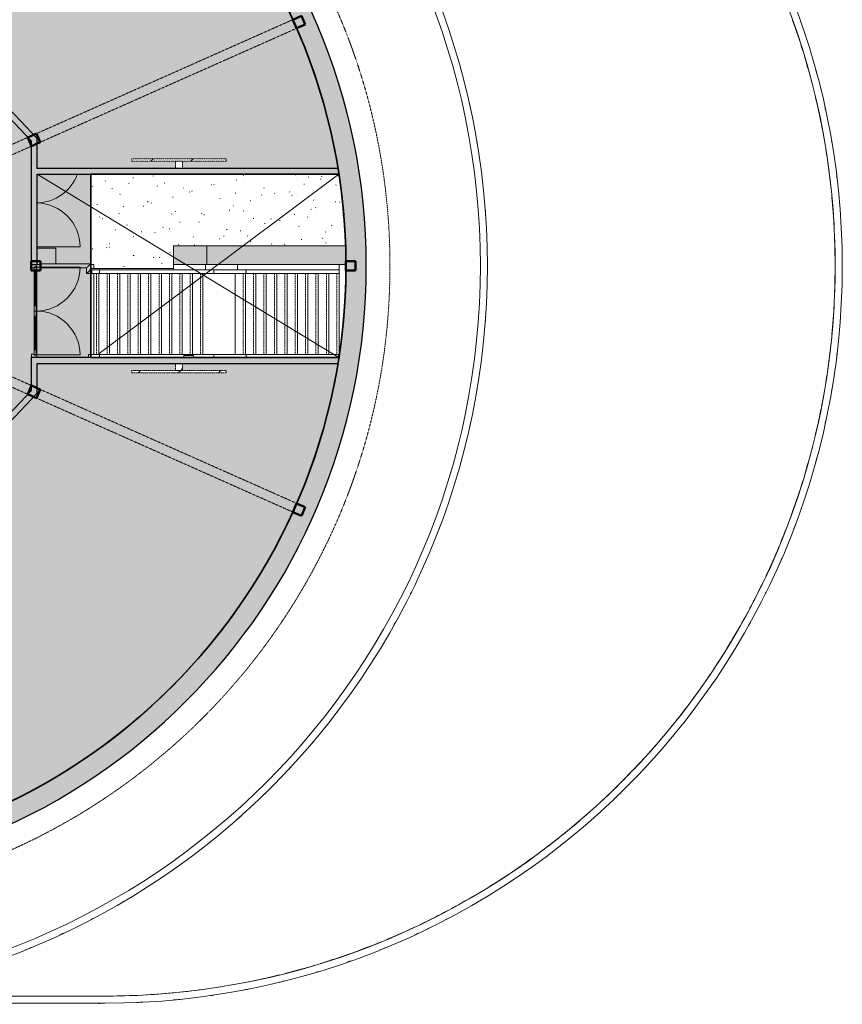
# Model space of a CAD drawing. Header units: millimetres. Extents: x 1000 to 188789, y -4122 to 39732.
# Tile 85 of 86: x 171385 to 188789, y 8476 to 29308. Entities that reach past the tile are written whole.
import ezdxf

# ---------------------------------------------------------------- set-up
doc = ezdxf.new("R2010")
doc.units = ezdxf.units.MM
doc.linetypes.add('THO_hhidden', pattern=[2.5, 1.5, -1])
for name, color, linetype, lineweight, true_color in [('A-AREA-BNDY', 1, 'Continuous', 50, 0xff0000), ('A-DETL', 7, 'Continuous', 13, 0x00a600), ('A-DETL-MBND', 9, 'Continuous', 13, 0x808080)]:
    doc.layers.add(name, color=color, linetype=linetype, lineweight=lineweight, true_color=true_color)
for name, color, linetype, lineweight in [('A-AREA-PATT', 7, 'Continuous', 13), ('A-DETL-GENF', 7, 'Continuous', 13), ('A-DOOR', 7, 'Continuous', 13), ('A-FLOR', 7, 'Continuous', 18), ('A-FLOR-HRAL', 7, 'Continuous', 13), ('A-FLOR-PATT', 7, 'Continuous', 18), ('A-GENM', 7, 'Continuous', 13), ('A-WALL-PATT', 7, 'Continuous', 18), ('I-WALL', 7, 'Continuous', 18), ('S-COLS-SYMB', 7, 'Continuous', 50), ('S-STRS', 7, 'Continuous', 13)]:
    doc.layers.add(name, color=color, linetype=linetype, lineweight=lineweight)
pattern_1 = [(225, (66765.05, 26237.5), (424.264, -424.264), [])]
pattern_2 = [(225, (66765.06, 21962.5), (424.264, -424.264), [])]
pattern_3 = [(17, (107989.74, 0), (206.2996, 638.621), [13.411, -639.389, 13.411, -356.189, -537.6]), (17, (107989.74, 0), (206.2996, 638.621), [-1022.4, 13.411, -524.189]), (48, (107989.74, 0), (-147.3246, 649.3747), [13.411, -632.989, 13.411, -645.789, -531.2]), (48, (107989.74, 0), (-147.3246, 649.3747), [-1305.6, 13.411, -517.789]), (71, (107989.74, 0), (-383.2926, 538.1046), [13.411, -626.589, 13.411, -370.589, -526.4]), (71, (107989.74, 0), (-383.2926, 538.1046), [-1024, 13.411, -512.989])]

# ---------------------------------------------------------------- blocks, each defined once
blk = doc.blocks.new('NLRS_01_GM_WPB_dummy digibord_gen_tho_HW - Digibord-V186-01 1e verdieping BC')
at = {"layer": 'A-GENM', "true_color": 0x808080}
h = blk.add_hatch(dxfattribs=at)
h.set_pattern_fill('FP_131', color=8, style=0, pattern_type=2)
h.set_pattern_definition(pattern_1)
h.paths.add_polyline_path([(-75, 75), (-75, -75), (75, -75), (75, 75)])
h = blk.add_hatch(dxfattribs=at)
h.set_pattern_fill('FP_131', color=8, style=0, pattern_type=2)
h.set_pattern_definition(pattern_1)
h.paths.add_polyline_path([(1000, -75), (-1000, -75), (-1000, -125), (1000, -125)])
at = {"layer": 'A-GENM', "linetype": 'THO_hhidden'}
for p, q in [((75, 75), (-75, 75)), ((-75, 75), (-75, -75)), ((75, -75), (75, 75)), ((1000, -75), (-1000, -75)), ((-1000, -75), (-1000, -125)), ((-1000, -125), (1000, -125)), ((-75, -75), (75, -75)), ((1000, -125), (1000, -75))]:
    blk.add_line(p, q, dxfattribs=at)
blk = doc.blocks.new('NLRS_01_GM_WPB_dummy digibord_gen_tho_HW - Digibord-V198-01 1e verdieping BC')
at = {"layer": 'A-GENM', "true_color": 0x808080}
h = blk.add_hatch(dxfattribs=at)
h.set_pattern_fill('FP_143', color=8, style=0, pattern_type=2)
h.set_pattern_definition(pattern_2)
h.paths.add_polyline_path([(-1000, 125), (-1000, 75), (1000, 75), (1000, 125), (-750, 125)])
h = blk.add_hatch(dxfattribs=at)
h.set_pattern_fill('FP_143', color=8, style=0, pattern_type=2)
h.set_pattern_definition(pattern_2)
h.paths.add_polyline_path([(-75, 75), (-75, -75), (75, -75), (75, 75)])
at = {"layer": 'A-GENM', "linetype": 'THO_hhidden'}
for p, q in [((1000, 125), (-1000, 125)), ((-1000, 125), (-1000, 75)), ((-1000, 75), (1000, 75)), ((75, 75), (-75, 75)), ((-75, 75), (-75, -75)), ((75, -75), (75, 75)), ((1000, 75), (1000, 125)), ((-75, -75), (75, -75))]:
    blk.add_line(p, q, dxfattribs=at)
blk = doc.blocks.new('NLRS_32_DO_WPB_binnen deurkozijn hout_gen_tho - dubbele deur met glas-2297752-01 1e verdieping BC')
at = {"layer": 'A-DOOR'}
for p, q in [((-982, 114), (-915, 114)), ((-932, 0), (-982, 0)), ((-932, 54), (-932, 0)), ((-915, 114), (-915, 54)), ((982, 114), (915, 114)), ((915, 114), (915, 54)), ((932, 54), (932, 0)), ((932, 0), (982, 0))]:
    blk.add_line(p, q, dxfattribs=at)
blk = doc.blocks.new('NLRS_32_DO_UN_deur_gen_tho - deur met glasvlak_ linksdraaiend-2297763-01 1e verdieping BC')
at = {"layer": 'A-DETL-GENF'}
for p, q in [((-465, 40), (465, 40)), ((-465, 40), (-465, 0)), ((-465, 0), (465, 0)), ((465, 40), (465, 0)), ((465, 0), (465, -930))]:
    blk.add_line(p, q, dxfattribs=at)
blk.add_arc((465, 0), 930, 180, 270, dxfattribs=at)
at = {"layer": 'A-GENM', "lineweight": 18}
for p, q in [((-355, 40), (-465, 40)), ((-465, 40), (-465, 0)), ((-465, 0), (-355, 0)), ((-355, 0), (-355, 40)), ((465, 40), (355, 40)), ((355, 40), (355, 0)), ((355, 0), (465, 0)), ((465, 0), (465, 40))]:
    blk.add_line(p, q, dxfattribs=at)
at = {"layer": 'A-GENM'}
for p, q in [((-355, 40), (355, 40)), ((-198, 40), (-355, 40)), ((-355, 40), (224, 40)), ((-355, 0), (355, 0)), ((-198, 0), (-355, 0)), ((-355, 0), (224, 0))]:
    blk.add_line(p, q, dxfattribs=at)
blk = doc.blocks.new('NLRS_32_DO_UN_deur_gen_tho - deur met glasvlak_ rechtsdraaiend-2297769-01 1e verdieping BC')
at = {"layer": 'A-DETL-GENF'}
for p, q in [((-465, 40), (465, 40)), ((-465, 40), (-465, 0)), ((-465, 0), (465, 0)), ((-465, 0), (-465, -930)), ((465, 40), (465, 0))]:
    blk.add_line(p, q, dxfattribs=at)
blk.add_arc((-465, 0), 930, 270, 0, dxfattribs=at)
at = {"layer": 'A-GENM', "lineweight": 18}
for p, q in [((-355, 40), (-465, 40)), ((-465, 40), (-465, 0)), ((-465, 0), (-355, 0)), ((-355, 0), (-355, 40)), ((465, 40), (355, 40)), ((355, 40), (355, 0)), ((355, 0), (465, 0)), ((465, 0), (465, 40))]:
    blk.add_line(p, q, dxfattribs=at)
at = {"layer": 'A-GENM'}
for p, q in [((-355, 40), (355, 40)), ((355, 0), (-355, 0)), ((355, 40), (-224, 40)), ((355, 40), (-224, 40)), ((355, 0), (-224, 0)), ((198, 40), (355, 40)), ((198, 40), (355, 40)), ((198, 0), (355, 0))]:
    blk.add_line(p, q, dxfattribs=at)
blk = doc.blocks.new('NLRS_32_DO_UN_glasvlakvulling_gen_tho - enkelglas-2297768-01 1e verdieping BC')
at = {"layer": 'A-GENM', "true_color": 0xd7e6e6}
blk.add_hatch(color=254, dxfattribs=at).paths.add_polyline_path([(-355, 31), (355, 31), (355, 41), (-355, 41)])
at = {"layer": 'A-GENM', "lineweight": 18}
for p, q in [((355, 41), (-355, 41)), ((-355, 41), (-355, 31)), ((-355, 31), (355, 31)), ((355, 31), (355, 41))]:
    blk.add_line(p, q, dxfattribs=at)
blk = doc.blocks.new('NLRS_28_SCO_UN_koker_gen_bcb - K200_200_12_5-2311152-01 1e verdieping BC')
at = {"layer": 'S-COLS-SYMB'}
for p, q in [((-100, 100), (100, 100)), ((-100, 100), (-100, -100)), ((100, 100), (100, -100)), ((-100, -100), (100, -100))]:
    blk.add_line(p, q, dxfattribs=at)
blk = doc.blocks.new('NLRS_01_GM_WPB_dummy placeholder_gen_tho - garderobe 3000x400x900-2232204-01 1e verdieping BC')
at = {"layer": 'A-DETL-MBND', "true_color": 0xdcf8f8}
blk.add_hatch(color=7, dxfattribs=at).paths.add_polyline_path([(-1417, 200), (-1440, 200), (-1433, -200), (1500, -200), (1500, 200), (-1319, 200)])
at = {"layer": 'A-DETL-MBND'}
for p, q in [((-597, 200), (-1440, 200)), ((1500, -200), (1500, 200)), ((-1433, -200), (1500, -200))]:
    blk.add_line(p, q, dxfattribs=at)
blk = doc.blocks.new('NLRS_01_GM_WPB_dummy placeholder_gen_tho - garderobe 590x400x900-2365286-01 1e verdieping BC')
at = {"layer": 'A-DETL-MBND', "true_color": 0xdcf8f8}
blk.add_hatch(color=7, dxfattribs=at).paths.add_polyline_path([(-153, -200), (355, -200), (355, 200), (-355, 200), (-354, -200)])
at = {"layer": 'A-DETL-MBND'}
for p, q in [((355, 200), (-355, 200)), ((-355, 200), (-355, -200))]:
    blk.add_line(p, q, dxfattribs=at)
blk = doc.blocks.new('NLRS_01_GM_WPB_dummy placeholder_gen_tho - garderobe 3000x400x900-V268-01 1e verdieping BC')
at = {"layer": 'A-DETL-MBND', "true_color": 0xdcf8f8}
blk.add_hatch(color=7, dxfattribs=at).paths.add_polyline_path([(1151, 199), (1152, 121), (1165, 121), (1165, -200), (1500, -200), (1500, 199), (1152, 199)])
at = {"layer": 'A-DETL-MBND'}
for p, q in [((1500, -200), (1500, 199)), ((1165, -200), (1500, -200))]:
    blk.add_line(p, q, dxfattribs=at)
blk = doc.blocks.new('NLRS_32_DO_UN_deur_gen_tho - deur met glasvlak_ linksdraaiend-V269-01 1e verdieping BC')
at = {"layer": 'A-DETL-MBND'}
blk.add_line((465, 20), (465, 930), dxfattribs=at)
blk.add_arc((465, 0), 930, 90, 178.7567, dxfattribs=at)
blk = doc.blocks.new('NLRS_32_DO_UN_deur_gen_tho - deur met glasvlak_ rechtsdraaiend-V270-01 1e verdieping BC')
at = {"layer": 'A-DETL-MBND'}
blk.add_arc((-465, 0), 930, 1.2433, 69.6634, dxfattribs=at)
blk = doc.blocks.new('NLRS_28_SCO_UN_houten kolom rond_gen_bcb - rond 150-V277-01 1e verdieping BC')
at = {"layer": 'A-DETL-MBND'}
for start, end in [(154.3435, 180), (180, 183.1929)]:
    blk.add_arc((0, 0), 75, start, end, dxfattribs=at)
blk = doc.blocks.new('NLRS_28_SCO_UN_houten kolom rond_gen_bcb - rond 150-V278-01 1e verdieping BC')
at = {"layer": 'A-DETL-MBND'}
blk.add_arc((0, 0), 75, 51.2119, 90, dxfattribs=at)
blk = doc.blocks.new('NLRS_28_SCO_UN_houten kolom rond_gen_bcb - rond 150-V279-01 1e verdieping BC')
at = {"layer": 'A-DETL-MBND'}
blk.add_arc((0, 0), 75, 40.6926, 89.9012, dxfattribs=at)
blk = doc.blocks.new('Railing - 50x12mm-2432116-01 1e verdieping BC')
at = {"layer": 'A-FLOR-HRAL'}
blk.add_line((25, 6), (25, 2), dxfattribs=at)
blk = doc.blocks.new('Railing - 50x12mm-2354396-01 1e verdieping BC')
at = {"layer": 'A-FLOR-HRAL'}
for p, q in [((-25, -6), (-25, -2)), ((-25, -6), (25, -6)), ((25, -2), (25, -6))]:
    blk.add_line(p, q, dxfattribs=at)
blk = doc.blocks.new('Railing - Railing-2373478-01 1e verdieping BC')
at = {"extrusion": (0, 0, -1), "zscale": -1}
for name, p, rotation in [('Railing - 50x12mm-2354396-01 1e verdieping BC', (-64854.76841, 22187.9), 89.9999999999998), ('Railing - 50x12mm-2432116-01 1e verdieping BC', (-70150.76841, 22187.9), 89.99999999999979)]:
    blk.add_blockref(name, p, dxfattribs=dict(at, rotation=rotation))
blk = doc.blocks.new('Railing - 50x12mm-V281-01 1e verdieping BC')
at = {"layer": 'A-FLOR-HRAL'}
for p, q in [((-25, 2), (-25, 6)), ((-25, 6), (25, 6)), ((25, 6), (25, 2))]:
    blk.add_line(p, q, dxfattribs=at)
blk = doc.blocks.new('Railing - Railing-2373482-01 1e verdieping BC')
at = {"rotation": 270.0000000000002}
blk.add_blockref('Railing - 50x12mm-V281-01 1e verdieping BC', (70150.76841, 23974.6), dxfattribs=at)
blk = doc.blocks.new('Top Rail Type - Top Rail_Internal_-2373492-01 1e verdieping BC')
at = {"layer": 'A-FLOR-HRAL'}
for p, q in [((65073, 22227), (64853, 22227)), ((67273, 22227), (65073, 22227)), ((67493, 22227), (67273, 22227)), ((67953, 22227), (67493, 22227)), ((68173, 22227), (67953, 22227)), ((70153, 22227), (68173, 22227))]:
    blk.add_line(p, q, dxfattribs=at)
at = {"layer": 'A-FLOR-HRAL', "flags": 128}
for points in [[(64853, 22187), (64853, 22196), (64853, 22205), (64853, 22212), (64853, 22219), (64853, 22223), (64853, 22226), (64853, 22227)], [(64853, 22162), (64853, 22170), (64853, 22178), (64853, 22187)]]:
    blk.add_lwpolyline(points, dxfattribs=at)
at = {"layer": 'A-FLOR-HRAL'}
for points, knots in [([(65073, 22227), (65074, 22227), (65075, 22227), (65078, 22224), (65080, 22219), (65082, 22211), (65084, 22201), (65084, 22192), (65084, 22187)], [0, 0, 0, 0, 0.142857, 0.285714, 0.428571, 0.571429, 0.785714, 1, 1, 1, 1]), ([(65084, 22187), (65084, 22181), (65083, 22172), (65082, 22165), (65082, 22162)], [0, 0, 0, 0, 0.2857143, 0.4257681, 0.4257681, 0.4257681, 0.4257681]), ([(67493, 22227), (67494, 22227), (67495, 22227), (67498, 22224), (67500, 22219), (67502, 22211), (67504, 22201), (67504, 22192), (67504, 22187)], [0, 0, 0, 0, 0.142857, 0.285714, 0.428571, 0.571429, 0.785714, 1, 1, 1, 1]), ([(67504, 22187), (67504, 22181), (67503, 22172), (67502, 22165), (67502, 22162)], [0, 0, 0, 0, 0.2857143, 0.4257681, 0.4257681, 0.4257681, 0.4257681]), ([(68173, 22227), (68174, 22227), (68175, 22227), (68178, 22224), (68180, 22219), (68182, 22211), (68184, 22201), (68184, 22192), (68184, 22187)], [0, 0, 0, 0, 0.142857, 0.285714, 0.428571, 0.571429, 0.785714, 1, 1, 1, 1]), ([(68184, 22187), (68184, 22181), (68183, 22172), (68182, 22165), (68182, 22162)], [0, 0, 0, 0, 0.2857143, 0.4257681, 0.4257681, 0.4257681, 0.4257681]), ([(70153, 22227), (70153, 22227), (70153, 22227), (70153, 22224), (70153, 22219), (70153, 22211), (70153, 22203), (70153, 22194), (70153, 22190), (70153, 22187)], [0, 0, 0, 0, 0.142857, 0.285714, 0.428571, 0.571429, 0.785714, 0.892857, 1, 1, 1, 1])]:
    blk.add_open_spline(points, degree=3, knots=knots, dxfattribs=at)
blk.add_open_spline([(70153, 22187), (70153, 22186), (70153, 22185), (70153, 22184)], degree=3, dxfattribs=at)
blk = doc.blocks.new('Top Rail Type - Top Rail_Internal_-V282-01 1e verdieping BC')
at = {"layer": 'A-FLOR-HRAL'}
for p, q in [((65073, 22227), (64853, 22227)), ((67493, 22227), (65073, 22227)), ((68173, 22227), (67493, 22227)), ((70153, 22227), (68173, 22227))]:
    blk.add_line(p, q, dxfattribs=at)
blk = doc.blocks.new('Top Rail Type - Top Rail_Internal_-2373506-01 1e verdieping BC')
at = {"layer": 'A-FLOR-HRAL'}
for p, q in [((65073, 24015), (64877, 24015)), ((67273, 24015), (65073, 24015)), ((67493, 24015), (67273, 24015)), ((67953, 24015), (67493, 24015)), ((68173, 24015), (67953, 24015)), ((70153, 24015), (68173, 24015)), ((64853, 23935), (65073, 23935)), ((65073, 23935), (67273, 23935)), ((67273, 23935), (67493, 23935)), ((67493, 23935), (67953, 23935)), ((67953, 23935), (68173, 23935)), ((68173, 23935), (70153, 23935))]:
    blk.add_line(p, q, dxfattribs=at)
for points, knots in [([(65073, 24015), (65074, 24015), (65075, 24015), (65078, 24012), (65080, 24007), (65082, 23999), (65084, 23989), (65084, 23980), (65084, 23975)], [0, 0, 0, 0, 0.142857, 0.285714, 0.428571, 0.571429, 0.785714, 1, 1, 1, 1]), ([(65084, 23975), (65084, 23969), (65083, 23957), (65081, 23946), (65078, 23941), (65077, 23939), (65076, 23936), (65074, 23935), (65073, 23935)], [0, 0, 0, 0, 0.285714, 0.571429, 0.678571, 0.732143, 0.785714, 1, 1, 1, 1]), ([(67493, 24015), (67494, 24015), (67495, 24015), (67498, 24012), (67500, 24007), (67502, 23999), (67504, 23989), (67504, 23980), (67504, 23975)], [0, 0, 0, 0, 0.142857, 0.285714, 0.428571, 0.571429, 0.785714, 1, 1, 1, 1]), ([(67504, 23975), (67504, 23969), (67503, 23957), (67501, 23946), (67498, 23941), (67497, 23939), (67496, 23936), (67494, 23935), (67493, 23935)], [0, 0, 0, 0, 0.285714, 0.571429, 0.678571, 0.732143, 0.785714, 1, 1, 1, 1]), ([(68173, 24015), (68174, 24015), (68175, 24015), (68178, 24012), (68180, 24007), (68182, 23999), (68184, 23989), (68184, 23980), (68184, 23975)], [0, 0, 0, 0, 0.142857, 0.285714, 0.428571, 0.571429, 0.785714, 1, 1, 1, 1]), ([(68184, 23975), (68184, 23969), (68183, 23957), (68181, 23946), (68178, 23941), (68177, 23939), (68176, 23936), (68174, 23935), (68173, 23935)], [0, 0, 0, 0, 0.285714, 0.571429, 0.678571, 0.732143, 0.785714, 1, 1, 1, 1]), ([(70153, 24015), (70153, 24015), (70153, 24015), (70153, 24012), (70153, 24007), (70153, 23999), (70153, 23991), (70153, 23982), (70153, 23977), (70153, 23975)], [0, 0, 0, 0, 0.142857, 0.285714, 0.428571, 0.571429, 0.785714, 0.892857, 1, 1, 1, 1]), ([(70153, 23975), (70153, 23972), (70153, 23966), (70153, 23958), (70153, 23950), (70153, 23943), (70153, 23938), (70153, 23936), (70153, 23935), (70153, 23935)], [0, 0, 0, 0, 0.142857, 0.285714, 0.428571, 0.571429, 0.785714, 0.892857, 1, 1, 1, 1])]:
    blk.add_open_spline(points, degree=3, knots=knots, dxfattribs=at)
blk = doc.blocks.new('Top Rail Type - Top Rail_Internal_-V283-01 1e verdieping BC')
at = {"layer": 'A-FLOR-HRAL'}
for p, q in [((65073, 24015), (64892, 24015)), ((67493, 24015), (65073, 24015)), ((68173, 24015), (67493, 24015)), ((70153, 24015), (68173, 24015)), ((65073, 23935), (64923, 23935)), ((67493, 23935), (65073, 23935)), ((68173, 23935), (67493, 23935)), ((70153, 23935), (68173, 23935))]:
    blk.add_line(p, q, dxfattribs=at)
blk = doc.blocks.new('NLRS_33_GM_WPB_vloeropening schacht rechthoek met ronding_gen_tho - 5024x3875-V284-01 1e verdieping BC')
at = {"layer": 'A-DETL-MBND'}
for p, q in [((0, 0), (3875, 6387)), ((0, 0), (3875, 6387)), ((1962, 6387), (3875, 6387)), ((1962, 6387), (3875, 6387)), ((65, 5100), (3875, 0)), ((3875, 0), (65, 5100))]:
    blk.add_line(p, q, dxfattribs=at)
for start, end in [(261.2671, 264.114), (261.2671, 264.114), (264.2161, 275.7834), (264.2161, 275.7834), (275.8867, 278.7329), (275.8867, 278.7329)]:
    blk.add_arc((1937, 12613), 12761, start, end, dxfattribs=at)
blk = doc.blocks.new('Railing - 50x12mm-V291-01 1e verdieping BC')
at = {"layer": 'A-FLOR-HRAL'}
for p, q in [((-25, 2), (-25, 6)), ((-25, 6), (25, 6)), ((25, 6), (25, 2))]:
    blk.add_line(p, q, dxfattribs=at)
blk = doc.blocks.new('Railing - Railing-2414592-01 1e verdieping BC')
at = {"rotation": 90}
blk.add_blockref('Railing - 50x12mm-V291-01 1e verdieping BC', (63843.135701, 24100), dxfattribs=at)
blk = doc.blocks.new('Top Rail Type - Top Rail_Internal_-2414595-01 1e verdieping BC')
at = {"layer": 'A-FLOR-HRAL'}
for p, q in [((64892, 24139), (63841, 24139)), ((63841, 24059), (64812, 24059)), ((64812, 24059), (64812, 23935)), ((64892, 24015), (64892, 24139)), ((64923, 24015), (64892, 24015)), ((64923, 24001), (64923, 23995)), ((64812, 23935), (64923, 23935)), ((64923, 23935), (64923, 23935))]:
    blk.add_line(p, q, dxfattribs=at)
at = {"layer": 'A-FLOR-HRAL', "flags": 128}
for points in [[(63841, 24059), (63841, 24060), (63841, 24063), (63841, 24067), (63841, 24073), (63841, 24079), (63841, 24087), (63841, 24095), (63841, 24104), (63841, 24112), (63841, 24119), (63841, 24126), (63841, 24132), (63841, 24136), (63841, 24139), (63841, 24139)], [(64923, 23995), (64923, 23987), (64923, 23979), (64923, 23970), (64923, 23962), (64923, 23955), (64923, 23948), (64923, 23942), (64923, 23938)]]:
    blk.add_lwpolyline(points, dxfattribs=at)
at = {"layer": 'A-FLOR-HRAL'}
for points, knots in [([(64812, 24059), (64812, 24059), (64813, 24060), (64815, 24063), (64819, 24066), (64822, 24070), (64825, 24073), (64829, 24076), (64832, 24079), (64836, 24083), (64840, 24087), (64844, 24091), (64848, 24095), (64852, 24099), (64856, 24104), (64860, 24108), (64865, 24112), (64868, 24116), (64872, 24119), (64876, 24123), (64879, 24126), (64882, 24129), (64885, 24133), (64889, 24136), (64892, 24139), (64892, 24139), (64892, 24139)], [0, 0, 0, 0, 0.066667, 0.133333, 0.2, 0.233333, 0.266667, 0.3, 0.333333, 0.366667, 0.4, 0.433333, 0.466667, 0.5, 0.533333, 0.566667, 0.6, 0.633333, 0.666667, 0.7, 0.733333, 0.766667, 0.8, 0.866667, 0.933333, 1, 1, 1, 1]), ([(64812, 23935), (64812, 23935), (64813, 23935), (64815, 23938), (64819, 23941), (64822, 23945), (64825, 23948), (64829, 23951), (64832, 23955), (64836, 23958), (64840, 23962), (64844, 23966), (64848, 23970), (64852, 23975), (64856, 23979), (64860, 23983), (64865, 23987), (64868, 23991), (64872, 23995), (64875, 23997), (64877, 23999), (64877, 23999)], [0, 0, 0, 0, 0.0666667, 0.1333333, 0.2, 0.2333333, 0.2666667, 0.3, 0.3333333, 0.3666667, 0.4, 0.4333333, 0.4666667, 0.5, 0.5333333, 0.5666667, 0.6, 0.6333333, 0.6666667, 0.7, 0.7134478, 0.7134478, 0.7134478, 0.7134478])]:
    blk.add_open_spline(points, degree=3, knots=knots, dxfattribs=at)
blk = doc.blocks.new('Top Rail Type - Top Rail_Internal_-V292-01 1e verdieping BC')
at = {"layer": 'A-FLOR-HRAL'}
for p, q in [((63841, 24139), (64892, 24139)), ((63841, 24059), (64812, 24059)), ((64812, 24059), (64812, 23935)), ((64892, 24139), (64892, 24015)), ((64812, 23935), (64923, 23935))]:
    blk.add_line(p, q, dxfattribs=at)
blk = doc.blocks.new('NLRS_28_SCO_UN_koker_gen_bcb - K200_200_12_5-2419765-01 1e verdieping BC')
at = {"layer": 'A-DETL-MBND'}
for p, q in [((-100, 100), (-86, 100)), ((-100, 62), (-100, 100))]:
    blk.add_line(p, q, dxfattribs=at)
blk = doc.blocks.new('NLRS_28_SCO_UN_koker_gen_bcb - K200_200_12_5-V295-01 1e verdieping BC')
at = {"layer": 'A-DETL-MBND'}
for q in [(-100, -63), (-87, -100)]:
    blk.add_line((-100, -100), q, dxfattribs=at)
blk = doc.blocks.new('NLRS_28_SCO_UN_koker_gen_bcb - K200_200_12_5-V302-01 1e verdieping BC')
at = {"layer": 'A-DETL-MBND'}
for p, q in [((-100, 100), (100, 100)), ((-100, 62.5), (-100, 100)), ((100, 62.5), (100, 100))]:
    blk.add_line(p, q, dxfattribs=at)

msp = doc.modelspace()

# ---------------------------------------------------------------- hatches: boundary and pattern name
at = {"layer": 'A-AREA-PATT', "true_color": 0xf3fae6}
h = msp.add_hatch(color=7, dxfattribs=at)
h.paths.add_polyline_path([(161252, 11500), (165743, 11501), (166091, 11507), (166492, 11526), (166868, 11556), (167218, 11594), (167598, 11646), (167887, 11695), (168084, 11731), (168276, 11770), (168477, 11814), (168608, 11844), (168893, 11915), (169262, 12018), (169639, 12136), (170018, 12268), (170362, 12399), (170743, 12558), (171037, 12692), (168499, 18037), (161252, 18037), (161252, 14844), (161402, 14844), (161402, 15769), (161452, 15769), (161452, 13769), (161402, 13769), (161402, 14694), (161252, 14694), (161252, 11770)])
h.paths.add_polyline_path([(161127, 11500), (161127, 14912), (157419, 14912), (157419, 15037), (157652, 15037), (157652, 16983), (157777, 16983), (157777, 15037), (161127, 15037), (161127, 18037), (157777, 18037), (157777, 18017), (157652, 18017), (157652, 18037), (157589, 18037), (157589, 18162), (168440, 18162), (168440, 18166), (168551, 18219), (168556, 18209), (171627, 21458), (171627, 22162), (172893, 22164), (172893, 26037), (171752, 26037), (171752, 24126), (171627, 24126), (171627, 26742), (168556, 29991), (168552, 29983), (168439, 30037), (159752, 30037), (159752, 29234), (159689, 29234), (159689, 28200), (159752, 28200), (159752, 28162), (163352, 28162), (163352, 26100), (165589, 26100), (165589, 22100), (163352, 22100), (163351, 20037), (152552, 20037), (152551, 20000), (152489, 20000), (152489, 18966), (152552, 18966), (152552, 18162), (153368, 18162), (153368, 18037), (152552, 18037), (152552, 11500), (156027, 11500), (156027, 12937), (155904, 12937), (155904, 13062), (156027, 13062), (156027, 18037), (155992, 18037), (155992, 17962), (154464, 17962), (154464, 18037), (154402, 18037), (154402, 18162), (154939, 18162), (154939, 18021), (155629, 18023), (155629, 18162), (156189, 18162), (156189, 18037), (156152, 18037), (156152, 15037), (156385, 15037), (156385, 14912), (156152, 14912), (156152, 11500), (159537, 11500)])
h.paths.add_polyline_path([(171150, 12746), (171458, 12899), (171805, 13084), (172176, 13299), (172509, 13506), (172843, 13729), (173150, 13947), (173461, 14183), (173763, 14427), (174058, 14681), (174345, 14944), (174624, 15216), (174899, 15502), (175156, 15785), (175411, 16085), (175659, 16395), (175896, 16713), (176124, 17038), (176341, 17370), (176549, 17712), (176743, 18054), (176928, 18405), (177102, 18762), (177264, 19124), (177401, 19453), (177540, 19821), (177668, 20193), (177784, 20568), (177888, 20947), (177980, 21329), (178061, 21714), (178118, 22037), (174830, 22037), (174830, 21887), (175755, 21887), (175755, 21837), (173755, 21837), (173755, 21887), (174680, 21889), (174680, 22037), (171752, 22037), (171752, 21409), (168613, 18088), (169004, 17266), (169546, 17523), (171090, 14271), (170548, 14014), (171094, 12864)])
h.paths.add_polyline_path([(169893, 13703), (168349, 16955), (168891, 17212), (170435, 13960), (170016, 13761)])
h.paths.add_polyline_path([(157257, 14949), (156547, 14949), (156547, 14959), (157257, 14959)])
h.paths.add_polyline_path([(153204, 15955), (153204, 16080), (153329, 16080), (153329, 15955), (153217, 15955)])
h.paths.add_polyline_path([(168951, 16036), (168973, 16040), (168981, 16043), (169211, 16154), (169223, 16165), (169231, 16179), (169236, 16194), (169238, 16208), (169234, 16230), (169231, 16239), (169122, 16465), (169114, 16475), (169105, 16483), (169088, 16492), (169071, 16495), (169052, 16494), (169035, 16489), (168818, 16386), (168798, 16371), (168791, 16362), (168782, 16346), (168778, 16328), (168779, 16310), (168785, 16293), (168896, 16063), (168907, 16051), (168921, 16043), (168937, 16038), (168949, 16036)])
h.paths.add_polyline_path([(169606, 16347), (169628, 16351), (169636, 16354), (169866, 16465), (169880, 16481), (169886, 16490), (169891, 16505), (169893, 16519), (169889, 16541), (169886, 16550), (169776, 16778), (169771, 16784), (169760, 16794), (169737, 16804), (169724, 16806), (169707, 16805), (169683, 16797), (169464, 16691), (169454, 16683), (169445, 16673), (169437, 16657), (169433, 16639), (169434, 16621), (169440, 16604), (169551, 16374), (169567, 16359), (169576, 16354), (169592, 16349)])
h.paths.add_polyline_path([(157730, 17145), (157730, 17855), (157740, 17855), (157740, 17145)])
h.paths.add_polyline_path([(155499, 18184), (155473, 18187), (155449, 18197), (155429, 18213), (155499, 18284), (155570, 18213), (155545, 18196), (155525, 18187)])
h.paths.add_polyline_path([(155048, 18234), (154961, 18284), (155048, 18334), (155048, 18284)])
h.paths.add_polyline_path([(155499, 18284), (155429, 18355), (155449, 18371), (155473, 18381), (155499, 18384), (155525, 18381), (155549, 18371), (155570, 18355), (155525, 18310)])
h.paths.add_polyline_path([(152515, 19128), (152505, 19128), (152505, 19838), (152515, 19838)])
h.paths.add_polyline_path([(171715, 22324), (171705, 22324), (171705, 23034), (171715, 23034)])
h.paths.add_polyline_path([(171705, 23254), (171705, 23964), (171715, 23964), (171715, 23254)])
h.paths.add_polyline_path([(171753, 24125), (171753, 24474), (172152, 24474), (172152, 24139), (171831, 24137), (171831, 24125), (171827, 24125)])
h.paths.add_polyline_path([(173104, 26162), (174680, 26162), (174680, 26312), (173755, 26312), (173755, 26362), (175755, 26362), (175755, 26312), (174830, 26312), (174830, 26162), (178118, 26162), (178059, 26494), (177976, 26888), (177888, 27253), (177784, 27632), (177668, 28007), (177540, 28379), (177401, 28747), (177236, 29142), (177074, 29496), (176902, 29846), (176719, 30189), (176526, 30527), (176322, 30859), (176109, 31184), (175871, 31522), (175651, 31815), (175408, 32119), (175154, 32417), (174858, 32741), (174612, 32996), (174327, 33273), (174034, 33540), (173733, 33798), (173407, 34058), (173106, 34285), (172777, 34516), (172452, 34730), (172114, 34938), (171805, 35116), (171444, 35308), (171150, 35454), (170378, 33828), (170920, 33571), (169376, 30319), (168834, 30576), (168613, 30112), (171752, 26792), (171753, 26162), (173073, 26162)])
h.paths.add_polyline_path([(159705, 28362), (159705, 29072), (159715, 29072), (159715, 28362)])
h.paths.add_polyline_path([(161533, 30162), (168499, 30162), (171036, 35509), (170677, 35671), (170312, 35821), (169943, 35960), (169569, 36087), (169192, 36203), (168788, 36312), (168428, 36399), (168041, 36478), (167653, 36546), (167262, 36601), (166856, 36646), (166419, 36678), (166081, 36694), (165682, 36700), (161252, 36700), (161252, 33506), (161402, 33506), (161402, 34431), (161452, 34431), (161452, 32431), (161402, 32431), (161402, 33356), (161252, 33356), (161252, 30162), (161367, 30162)])
h.paths.add_polyline_path([(168721, 30630), (168179, 30887), (169723, 34139), (170265, 33882), (168795, 30787)])
h.paths.add_polyline_path([(169556, 31036), (169579, 31042), (169590, 31048), (169606, 31064), (169613, 31075), (169721, 31307), (169723, 31323), (169721, 31338), (169710, 31361), (169707, 31366), (169696, 31377), (169674, 31390), (169451, 31493), (169436, 31495), (169420, 31493), (169397, 31483), (169391, 31478), (169381, 31469), (169369, 31447), (169267, 31230), (169264, 31219), (169264, 31198), (169271, 31177), (169276, 31169), (169294, 31151), (169311, 31141), (169528, 31039), (169537, 31037), (169554, 31036)])
h.paths.add_polyline_path([(168901, 31347), (168926, 31354), (168940, 31364), (168952, 31377), (168966, 31402), (169066, 31618), (169068, 31634), (169066, 31649), (169061, 31664), (169047, 31683), (169037, 31691), (169010, 31705), (168796, 31804), (168781, 31806), (168765, 31804), (168750, 31799), (168731, 31785), (168723, 31775), (168714, 31758), (168612, 31541), (168609, 31528), (168609, 31509), (168615, 31491), (168625, 31474), (168633, 31466), (168657, 31452), (168874, 31350), (168884, 31347)])
at = {"layer": 'A-DETL-MBND'}
h = msp.add_hatch(dxfattribs=at)
h.set_pattern_fill('FP_79', color=256, style=0, pattern_type=2)
h.set_pattern_definition(pattern_3)
h.paths.add_polyline_path([(172953, 24045), (174638, 24045), (174637, 24525), (178280, 24525), (178260, 24933), (178234, 25265), (178193, 25652), (178140, 26037), (172893, 26037), (172893, 24125), (172953, 24125), (172953, 24077)])
at = {"layer": 'A-FLOR-PATT', "lineweight": 13, "true_color": 0x808080}
h = msp.add_hatch(dxfattribs=at)
h.set_pattern_fill('FP_79', color=8, style=0, pattern_type=2)
h.set_pattern_definition(pattern_3)
h.paths.add_polyline_path([(172953, 22227), (172953, 23935), (172893, 23935), (172893, 22227)])
h.paths.add_polyline_path([(172893, 24045), (172953, 24045), (172953, 24125), (172893, 24125), (172893, 24077)])
at = {"layer": 'A-WALL-PATT', "true_color": 0x808080}
for points in [[(178719, 24100), (178713, 24501), (178695, 24902), (178664, 25302), (178621, 25701), (178554, 26162), (178487, 26546), (178409, 26926), (178319, 27304), (178218, 27680), (178106, 28051), (177979, 28431), (177839, 28807), (177689, 29179), (177527, 29546), (177353, 29908), (177169, 30264), (176974, 30615), (176768, 30959), (176551, 31297), (176324, 31628), (176088, 31952), (175841, 32269), (175584, 32578), (175319, 32878), (175044, 33171), (174760, 33454), (174468, 33729), (174167, 33995), (173858, 34251), (173542, 34498), (173218, 34735), (172833, 34996), (172494, 35211), (172178, 35399), (171841, 35586), (171497, 35764), (171094, 35956), (170768, 36099), (170396, 36250), (170020, 36389), (169570, 36538), (169193, 36649), (168813, 36749), (168429, 36838), (168043, 36915), (167654, 36981), (167263, 37034), (166856, 37077), (166478, 37106), (166084, 37124), (165689, 37130), (165689, 36700), (166091, 36693), (166492, 36674), (166892, 36642), (167291, 36597), (167688, 36540), (168084, 36470), (168493, 36383), (168852, 36296), (169255, 36184), (169639, 36064), (169944, 35960), (170313, 35821), (170678, 35671), (171135, 35462), (171150, 35455), (171513, 35273), (171854, 35089), (172204, 34884), (172549, 34668), (172887, 34441), (173153, 34251), (173489, 33995), (173814, 33729), (174058, 33519), (174345, 33256), (174624, 32984), (174894, 32704), (175156, 32415), (175408, 32119), (175652, 31815), (175885, 31503), (176109, 31184), (176323, 30859), (176529, 30523), (176720, 30189), (176903, 29846), (177075, 29496), (177237, 29142), (177387, 28783), (177526, 28419), (177654, 28050), (177774, 27666), (177882, 27278), (177977, 26888), (178059, 26494), (178130, 26099), (178140, 26037), (178193, 25652), (178235, 25265), (178265, 24878), (178283, 24489), (178289, 24100), (178713, 24100)], [(165689, 11070), (166091, 11076), (166492, 11095), (166892, 11126), (167291, 11169), (167688, 11224), (168084, 11292), (168477, 11372), (168868, 11464), (169319, 11587), (169670, 11694), (170020, 11811), (170396, 11950), (170768, 12101), (171150, 12270), (171513, 12444), (171854, 12620), (172204, 12816), (172549, 13022), (172887, 13238), (173218, 13465), (173542, 13702), (173858, 13949), (174174, 14211), (174468, 14471), (174760, 14746), (175044, 15029), (175319, 15322), (175584, 15622), (175885, 15988), (176088, 16248), (176324, 16572), (176551, 16903), (176768, 17241), (176999, 17630), (177169, 17936), (177353, 18292), (177527, 18654), (177689, 19021), (177839, 19393), (177979, 19769), (178106, 20150), (178222, 20534), (178326, 20922), (178418, 21312), (178502, 21732), (178574, 22162), (178621, 22499), (178664, 22898), (178695, 23298), (178713, 23699), (178719, 24100), (178289, 24100), (178283, 23699), (178263, 23298), (178231, 22898), (178187, 22499), (178130, 22100), (178117, 22025), (178050, 21654), (177968, 21274), (177875, 20896), (177770, 20520), (177654, 20149), (177522, 19769), (177377, 19393), (177220, 19021), (177051, 18654), (176870, 18292), (176720, 18011), (176527, 17673), (176323, 17341), (176088, 16985), (175885, 16697), (175652, 16385), (175408, 16081), (175156, 15785), (174894, 15496), (174624, 15216), (174345, 14944), (174058, 14681), (173763, 14427), (173461, 14182), (173150, 13946), (172833, 13721), (172509, 13505), (172178, 13299), (171841, 13104), (171497, 12918), (171094, 12718), (171037, 12691), (170702, 12540), (170362, 12398), (170018, 12267), (169639, 12136), (169255, 12016), (168965, 11933), (168608, 11843), (168249, 11763), (167887, 11693), (167521, 11634), (167159, 11586), (166793, 11548), (166425, 11522), (166058, 11505), (165689, 11500), (165689, 11076)]]:
    msp.add_hatch(color=8, dxfattribs=at).paths.add_polyline_path(points)
at = {"layer": 'A-WALL-PATT', "true_color": 0xd9eeee}
for points in [[(171627, 26742), (171627, 26924), (168613, 30112), (168556, 29991), (171513, 26863)], [(171627, 24126), (171752, 24126), (171752, 26037), (171627, 26037), (171627, 24370)], [(168613, 18088), (171752, 21409), (171752, 21591), (168556, 18209)]]:
    msp.add_hatch(color=254, dxfattribs=at).paths.add_polyline_path(points)
at = {"layer": 'A-WALL-PATT', "true_color": 0xc0c0c0}
for points in [[(171627, 26037), (171752, 26037), (171752, 26792), (171627, 26924), (171627, 26128)], [(176835, 26037), (178140, 26037), (178119, 26162), (171752, 26162), (171752, 26037), (175505, 26037)], [(171627, 21458), (171752, 21591), (171752, 22162), (171627, 22162), (171627, 21591)], [(171752, 22037), (178119, 22037), (178140, 22162), (171752, 22162), (171752, 22100)]]:
    msp.add_hatch(color=9, dxfattribs=at).paths.add_polyline_path(points)

# ---------------------------------------------------------------- linework, layer by layer
at = {"layer": 'A-AREA-BNDY', "lineweight": 35}
for p, q in [((178140, 26037), (172893, 26037)), ((172893, 26037), (172893, 22162)), ((172893, 22162), (178140, 22162))]:
    msp.add_line(p, q, dxfattribs=at)
for start, end in [(0, 90), (270, 0)]:
    msp.add_arc((165689, 24100), 12600, start, end, dxfattribs=at)
at = {"layer": 'A-DETL', "color": 7, "linetype": 'THO_hhidden', "lineweight": 18}
for p, q in [((177161, 29307), (171679, 26871)), ((177244, 29125), (171752, 26685)), ((171556, 26817), (165711, 24219)), ((171627, 26629), (165793, 24036)), ((171556, 21383), (165711, 23981)), ((171627, 21571), (165792, 24164)), ((177244, 19075), (171752, 21515)), ((177161, 18892), (171677, 21330))]:
    msp.add_line(p, q, dxfattribs=at)
at = {"layer": 'A-DETL', "color": 7, "linetype": 'THO_hhidden'}
msp.add_arc((165689, 24100), 13530, 270, 90, dxfattribs=at)
at = {"layer": 'A-DETL-MBND'}
for p, q in [((174638, 24125), (177444, 24125)), ((174638, 24125), (174638, 24015)), ((175314, 24125), (175314, 24015)), ((175994, 24125), (175994, 24015)), ((178143, 24125), (178143, 24015))]:
    msp.add_line(p, q, dxfattribs=at)
for centre, radius, start, end in [((173189, 24100), 15450, 17.1367, 19.6688), ((173189, 24100), 15450, 14.2696, 16.7071), ((165682, 24100), 15600, 15.0629, 15.4974), ((173189, 24100), 15600, 15.0629, 15.4974), ((173189, 24100), 15450, 11.3225, 13.8047), ((165682, 24100), 15600, 12.1965, 12.663), ((173189, 24100), 15600, 12.1965, 12.663), ((173189, 24100), 15450, 8.6467, 11.0652), ((165682, 24100), 15600, 9.555, 9.7381), ((173189, 24100), 15600, 9.555, 9.7381), ((173189, 24100), 15450, 5.8777, 8.3478), ((165682, 24100), 15600, 6.7928, 7.1749), ((173189, 24100), 15600, 6.7928, 7.1749), ((173189, 24100), 15450, 2.9659, 5.4065), ((165682, 24100), 15600, 3.9021, 4.3837), ((173189, 24100), 15600, 3.9021, 4.3837), ((173189, 24100), 15450, 357.4457, 2.5543), ((165682, 24100), 15600, 1.1716, 1.474), ((173189, 24100), 15600, 1.1716, 1.474), ((165682, 24100), 15600, 358.526, 358.8284), ((173189, 24100), 15600, 358.526, 358.8284), ((173189, 24100), 15450, 354.5935, 357.0341), ((165682, 24100), 15600, 355.6163, 356.0979), ((173189, 24100), 15600, 355.6163, 356.0979), ((173189, 24100), 15450, 351.6522, 354.1223), ((165682, 24100), 15600, 352.8251, 353.2072), ((173189, 24100), 15600, 352.8251, 353.2072), ((173189, 24100), 15450, 348.9348, 351.3533), ((165682, 24100), 15600, 350.2619, 350.445), ((173189, 24100), 15600, 350.2619, 350.445), ((173189, 24100), 15450, 346.1953, 348.6775), ((165682, 24100), 15600, 347.337, 347.8035), ((173189, 24100), 15600, 347.337, 347.8035), ((173189, 24100), 15450, 343.2929, 345.7304), ((165682, 24100), 15600, 344.5026, 344.9371), ((173189, 24100), 15600, 344.5026, 344.9371), ((173189, 24100), 15450, 340.3312, 342.8633), ((173189, 24100), 15450, 337.7518, 340.2491), ((165682, 24100), 15600, 339.0629, 339.4974), ((173189, 24100), 15600, 339.0629, 339.4974), ((173189, 24100), 15450, 334.9163, 337.3617), ((165682, 24100), 15600, 336.1965, 336.663), ((173189, 24100), 15600, 336.1965, 336.663), ((173189, 24100), 15450, 331.9814, 334.4414), ((165682, 24100), 15600, 333.555, 333.7381), ((173189, 24100), 15600, 333.555, 333.7381), ((173189, 24100), 15450, 329.2159, 331.6471), ((165682, 24100), 15600, 330.7928, 331.1749), ((173189, 24100), 15600, 330.7928, 331.1749), ((173189, 24100), 15450, 326.5112, 329.0076), ((165682, 24100), 15600, 327.9021, 328.3837), ((173189, 24100), 15600, 327.9021, 328.3837), ((173189, 24100), 15450, 323.6193, 326.0552), ((165682, 24100), 15600, 325.1716, 325.474), ((173189, 24100), 15600, 325.1716, 325.474), ((173189, 24100), 15450, 320.662, 323.175), ((165682, 24100), 15600, 322.526, 322.8284), ((173189, 24100), 15600, 322.526, 322.8284), ((173189, 24100), 15450, 318.0544, 320.5114), ((165682, 24100), 15600, 319.6163, 320.0979), ((173189, 24100), 15600, 319.6163, 320.0979), ((173189, 24100), 15450, 315.2381, 317.6899), ((165682, 24100), 15600, 316.8251, 317.2072), ((173189, 24100), 15600, 316.8251, 317.2072), ((173189, 24100), 15450, 312.3101, 314.7619), ((165682, 24100), 15600, 314.2619, 314.445), ((173189, 24100), 15600, 314.2619, 314.445), ((173189, 24100), 15450, 309.4886, 311.9456), ((165682, 24100), 15600, 311.337, 311.8035), ((173189, 24100), 15600, 311.337, 311.8035), ((173189, 24100), 15450, 306.825, 309.338), ((165682, 24100), 15600, 308.5026, 308.9371), ((173189, 24100), 15600, 308.5026, 308.9371), ((173189, 24100), 15450, 303.9448, 306.3807), ((165682, 24100), 15600, 303.0629, 303.4974), ((173189, 24100), 15450, 300.9924, 303.4888), ((173189, 24100), 15600, 303.0629, 303.4974), ((165682, 24100), 15600, 300.1965, 300.663), ((173189, 24100), 15450, 298.3529, 300.7841), ((173189, 24100), 15600, 300.1965, 300.663), ((173189, 24100), 15450, 295.5586, 298.0186), ((165682, 24100), 15600, 297.555, 297.7381), ((173189, 24100), 15600, 297.555, 297.7381), ((173189, 24100), 15450, 292.6383, 295.0837), ((165682, 24100), 15600, 294.7928, 295.1749), ((173189, 24100), 15450, 289.7509, 292.2482), ((173189, 24100), 15600, 294.7928, 295.1749), ((165682, 24100), 15600, 291.9021, 292.3837), ((173189, 24100), 15600, 291.9021, 292.3837), ((173189, 24100), 15450, 287.1367, 289.6688), ((173189, 24100), 15600, 289.1716, 289.474), ((173189, 24100), 15450, 284.2696, 286.7071), ((173189, 24100), 15600, 286.526, 286.8284), ((173189, 24100), 15450, 281.3225, 283.8047), ((173189, 24100), 15600, 283.6163, 284.0979), ((173189, 24100), 15450, 275.8777, 278.3478), ((173189, 24100), 15450, 278.6467, 281.0652), ((173189, 24100), 15600, 280.8251, 281.2072), ((173189, 24100), 15450, 270, 272.5543), ((173189, 24100), 15450, 272.9659, 275.4065), ((173189, 24100), 15600, 275.337, 275.8035), ((173189, 24100), 15600, 278.2619, 278.445), ((173189, 24100), 15600, 272.5026, 272.9371)]:
    msp.add_arc(centre, radius, start, end, dxfattribs=at)
at = {"layer": 'A-FLOR'}
for p, q in [((171753, 24125), (171753, 26037)), ((171827, 24125), (171746, 24125)), ((171746, 24076), (171746, 22212)), ((172953, 24125), (172882, 24125)), ((172953, 24045), (172953, 24125)), ((172953, 22227), (172953, 23935))]:
    msp.add_line(p, q, dxfattribs=at)
msp.add_arc((165526, 24100), 12761, 351.2671, 8.7329, dxfattribs=at)
at = {"layer": 'I-WALL', "lineweight": 25}
for p, q in [((171752, 26792), (168613, 30112)), ((168556, 29991), (171627, 26742)), ((171627, 26742), (171627, 24126)), ((171752, 26162), (171752, 26792)), ((178119, 26162), (171752, 26162)), ((171752, 26037), (178140, 26037)), ((171752, 24126), (171752, 26037)), ((171627, 24126), (171752, 24126)), ((178140, 22162), (171627, 22162)), ((171627, 22162), (171627, 21458)), ((171752, 22037), (178119, 22037)), ((171752, 21409), (171752, 22037)), ((171627, 21458), (168556, 18209)), ((168613, 18088), (171752, 21409))]:
    msp.add_line(p, q, dxfattribs=at)
at = {"layer": 'I-WALL'}
for p, q in [((124589, 8650), (173189, 8650)), ((173189, 8500), (124589, 8500))]:
    msp.add_line(p, q, dxfattribs=at)
at = {"layer": 'I-WALL', "lineweight": 25, "flags": 128}
for points in [[(177075, 29496), (177237, 29142), (177387, 28783), (177526, 28419), (177654, 28051), (177770, 27680), (177875, 27304), (177968, 26926), (178050, 26546), (178119, 26162)], [(178140, 26037), (178193, 25652), (178235, 25265), (178265, 24878), (178283, 24489), (178289, 24100)], [(178289, 24100), (178283, 23711), (178265, 23322), (178235, 22935), (178193, 22548), (178140, 22162)], [(178119, 22037), (178050, 21654), (177968, 21274), (177875, 20896), (177770, 20520), (177654, 20149), (177526, 19781), (177387, 19417), (177237, 19058), (177075, 18704), (176903, 18354), (176720, 18011), (176527, 17673), (176323, 17341), (176109, 17016), (175885, 16697), (175652, 16385), (175408, 16081), (175156, 15785), (174894, 15496), (174624, 15216), (174345, 14944), (174058, 14681), (173763, 14427), (173461, 14182), (173150, 13946), (172833, 13721), (172509, 13505), (172178, 13299), (171841, 13104), (171499, 12919), (171150, 12745)]]:
    msp.add_lwpolyline(points, dxfattribs=at)
at = {"layer": 'I-WALL'}
for centre, radius in [((165682, 24100), 15600), ((173189, 24100), 15600), ((165682, 24100), 15450), ((173189, 24100), 15450)]:
    msp.add_arc(centre, radius, 270, 90, dxfattribs=at)
at = {"layer": 'I-WALL', "lineweight": 25}
for start, end in [(360, 90), (270, 360)]:
    msp.add_arc((165689, 24100), 13030, start, end, dxfattribs=at)
at = {"layer": 'S-STRS'}
for p, q in [((174638, 24045), (172882, 24045)), ((173063, 22227), (173063, 23935)), ((173283, 22227), (173283, 23935)), ((173503, 22227), (173503, 23935)), ((173723, 22227), (173723, 23935)), ((173943, 22227), (173943, 23935)), ((174163, 22227), (174163, 23935)), ((174383, 22227), (174383, 23935)), ((174603, 22227), (174603, 23935)), ((174823, 22227), (174823, 23935)), ((175043, 22227), (175043, 23935)), ((175263, 22227), (175263, 23935)), ((175943, 22227), (175943, 23935)), ((176163, 22227), (176163, 23935)), ((176383, 22227), (176383, 23935)), ((176603, 22227), (176603, 23935)), ((176823, 22227), (176823, 23935)), ((177043, 22227), (177043, 23935)), ((177263, 22227), (177263, 23935)), ((177483, 22227), (177483, 23935)), ((177703, 22227), (177703, 23935)), ((177923, 22227), (177923, 23935)), ((178143, 22227), (178143, 23935))]:
    msp.add_line(p, q, dxfattribs=at)
at = {"layer": 'S-STRS', "linetype": 'THO_hhidden'}
for p, q in [((173013, 22227), (173013, 23935)), ((173233, 22227), (173233, 23935)), ((173453, 22227), (173453, 23935)), ((173673, 22227), (173673, 23935)), ((173893, 22227), (173893, 23935)), ((174113, 22227), (174113, 23935)), ((174333, 22227), (174333, 23935)), ((174553, 22227), (174553, 23935)), ((174773, 22227), (174773, 23935)), ((174993, 22227), (174993, 23935)), ((175213, 22227), (175213, 23935)), ((176113, 22227), (176113, 23935)), ((176333, 22227), (176333, 23935)), ((176553, 22227), (176553, 23935)), ((176773, 22227), (176773, 23935)), ((176993, 22227), (176993, 23935)), ((177213, 22227), (177213, 23935)), ((177433, 22227), (177433, 23935)), ((177653, 22227), (177653, 23935)), ((177873, 22227), (177873, 23935)), ((178093, 22227), (178093, 23935))]:
    msp.add_line(p, q, dxfattribs=at)

# ---------------------------------------------------------------- block references
at = {"layer": 'A-DETL-GENF', "rotation": 90}
for name, p in [('NLRS_32_DO_UN_deur_gen_tho - deur met glasvlak_ linksdraaiend-2297763-01 1e verdieping BC', (171732, 23609)), ('NLRS_32_DO_UN_deur_gen_tho - deur met glasvlak_ rechtsdraaiend-2297769-01 1e verdieping BC', (171732, 22679))]:
    msp.add_blockref(name, p, dxfattribs=at)
at = {"layer": 'A-DETL-MBND'}
for name, p, rotation in [('NLRS_32_DO_UN_deur_gen_tho - deur met glasvlak_ rechtsdraaiend-V270-01 1e verdieping BC', (171732, 25895), 269.9999999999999), ('NLRS_33_GM_WPB_vloeropening schacht rechthoek met ronding_gen_tho - 5024x3875-V284-01 1e verdieping BC', (178140, 22162), 89.9999999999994), ('NLRS_32_DO_UN_deur_gen_tho - deur met glasvlak_ linksdraaiend-V269-01 1e verdieping BC', (171732, 24965), 269.9999999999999), ('NLRS_01_GM_WPB_dummy placeholder_gen_tho - garderobe 3000x400x900-V268-01 1e verdieping BC', (171952, 22974), 90.0000000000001), ('NLRS_01_GM_WPB_dummy placeholder_gen_tho - garderobe 3000x400x900-2232204-01 1e verdieping BC', (176847, 24325), 180), ('NLRS_28_SCO_UN_koker_gen_bcb - K200_200_12_5-2419765-01 1e verdieping BC', (178231, 22100), 0.1296774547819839), ('NLRS_28_SCO_UN_houten kolom rond_gen_bcb - rond 150-V277-01 1e verdieping BC', (185865, 15134), 156.0399984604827), ('NLRS_28_SCO_UN_houten kolom rond_gen_bcb - rond 150-V278-01 1e verdieping BC', (180001, 10144), 225.720002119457), ('NLRS_28_SCO_UN_houten kolom rond_gen_bcb - rond 150-V279-01 1e verdieping BC', (173065, 8568), 205.3999984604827)]:
    msp.add_blockref(name, p, dxfattribs=dict(at, rotation=rotation))
for name, p in [('NLRS_28_SCO_UN_koker_gen_bcb - K200_200_12_5-V295-01 1e verdieping BC', (178231, 26100)), ('NLRS_01_GM_WPB_dummy placeholder_gen_tho - garderobe 590x400x900-2365286-01 1e verdieping BC', (174992, 24325)), ('NLRS_28_SCO_UN_koker_gen_bcb - K200_200_12_5-V302-01 1e verdieping BC', (174960, 22100))]:
    msp.add_blockref(name, p, dxfattribs=at)
at = {"layer": 'A-DOOR', "rotation": 90}
msp.add_blockref('NLRS_32_DO_WPB_binnen deurkozijn hout_gen_tho - dubbele deur met glas-2297752-01 1e verdieping BC', (171746, 23144), dxfattribs=at)
at = {"layer": 'A-FLOR-HRAL'}
for name in ['Railing - Railing-2414592-01 1e verdieping BC', 'Top Rail Type - Top Rail_Internal_-2414595-01 1e verdieping BC', 'Top Rail Type - Top Rail_Internal_-V292-01 1e verdieping BC', 'Top Rail Type - Top Rail_Internal_-2373506-01 1e verdieping BC', 'Top Rail Type - Top Rail_Internal_-V283-01 1e verdieping BC', 'Railing - Railing-2373482-01 1e verdieping BC', 'Railing - Railing-2373478-01 1e verdieping BC', 'Top Rail Type - Top Rail_Internal_-2373492-01 1e verdieping BC', 'Top Rail Type - Top Rail_Internal_-V282-01 1e verdieping BC']:
    msp.add_blockref(name, (107990, 0), dxfattribs=at)
at = {"layer": 'A-GENM', "linetype": 'THO_hhidden', "rotation": 180}
for name, p in [('NLRS_01_GM_WPB_dummy digibord_gen_tho_HW - Digibord-V186-01 1e verdieping BC', (174755, 26237)), ('NLRS_01_GM_WPB_dummy digibord_gen_tho_HW - Digibord-V198-01 1e verdieping BC', (174755, 21962))]:
    msp.add_blockref(name, p, dxfattribs=at)
at = {"layer": 'A-GENM', "rotation": 90}
for p in [(171746, 23609), (171746, 22679)]:
    msp.add_blockref('NLRS_32_DO_UN_glasvlakvulling_gen_tho - enkelglas-2297768-01 1e verdieping BC', p, dxfattribs=at)
at = {"layer": 'S-COLS-SYMB'}
for p, rotation in [((177295, 29257), 113.959356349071), ((171689, 26766), 113.959356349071), ((171727, 24100), 90.00000000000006), ((178389, 24100), 90.00000000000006), ((171689, 21434), 66.03877214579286), ((177295, 18942), 66.03877214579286)]:
    msp.add_blockref('NLRS_28_SCO_UN_koker_gen_bcb - K200_200_12_5-2311152-01 1e verdieping BC', p, dxfattribs=dict(at, rotation=rotation))

doc.saveas('drawing.dxf')
